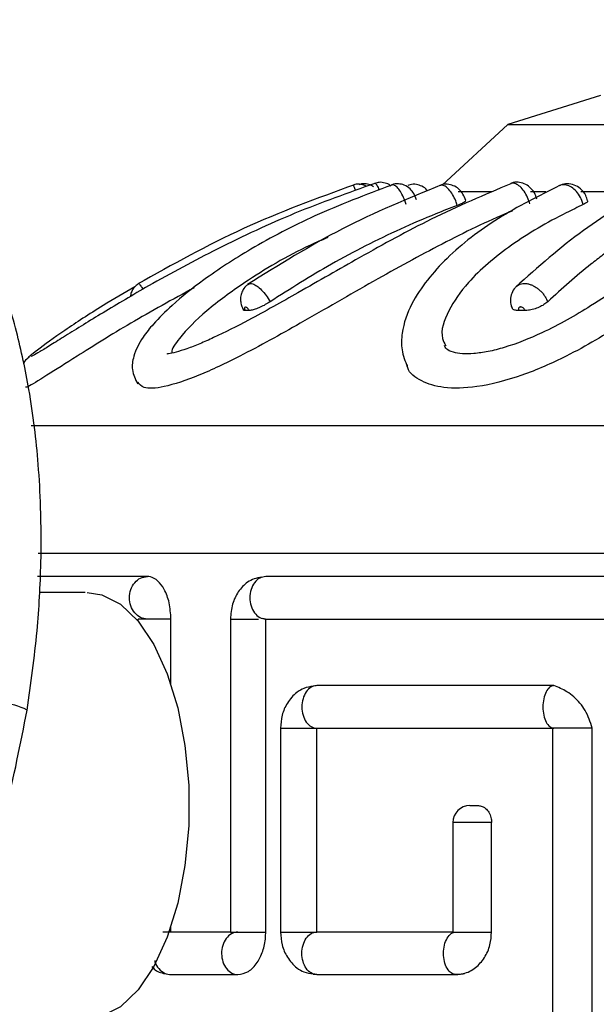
# Model space of a CAD drawing. Header units: millimetres. Extents: x 67.9 to 154, y 110.8 to 178.6.
# Tile 28 of 109: x 78.9 to 80.3, y 118.2 to 120.6. Entities that reach past the tile are written whole.
import ezdxf

# ---------------------------------------------------------------- set-up
doc = ezdxf.new("R2010")
doc.units = ezdxf.units.MM

msp = doc.modelspace()

# ---------------------------------------------------------------- linework, layer by layer
at = {"color": 7, "linetype": 'Continuous', "lineweight": 25}
for p, q in [((80.3122, 120.3731), (80.0945, 120.3054)), ((80.0945, 120.3054), (79.9406, 120.163)), ((80.0945, 120.3054), (81.9435, 120.3054)), ((79.9777, 120.1481), (80.0564, 120.1481)), ((80.1483, 120.1481), (80.1844, 120.1481)), ((80.2665, 120.1481), (80.413, 120.1481)), ((79.4871, 119.8683), (79.478, 119.8683)), ((80.1357, 119.8683), (80.1201, 119.8683)), ((78.9748, 119.5981), (82.1665, 119.5981)), ((78.9915, 119.2981), (82.1665, 119.2981)), ((79.2478, 119.2437), (78.9892, 119.2437)), ((81.3898, 119.2437), (79.5259, 119.2437)), ((79.1016, 119.2059), (78.9935, 119.2059)), ((79.2252, 119.1438), (79.2252, 119.1401)), ((79.3032, 118.9908), (79.3032, 119.1437)), ((79.4429, 119.1438), (79.4429, 118.4085)), ((79.5259, 118.4089), (79.5259, 119.1437)), ((79.5259, 119.1437), (81.3898, 119.1437)), ((80.2029, 118.9874), (79.646, 118.9874)), ((79.5606, 118.8877), (79.5606, 118.4086)), ((79.6457, 118.4089), (79.6457, 118.8874)), ((79.646, 118.8874), (80.2029, 118.8874)), ((80.1996, 118.8877), (80.1996, 118.1689)), ((80.2932, 118.1692), (80.2932, 118.8874)), ((80.0056, 118.7059), (80.0237, 118.7059)), ((79.9656, 118.6659), (79.9656, 118.4086)), ((80.0566, 118.4089), (80.0566, 118.6659)), ((79.3032, 118.4089), (79.3032, 118.4211)), ((79.4429, 118.4089), (79.3032, 118.4089)), ((79.9656, 118.4089), (79.646, 118.4089)), ((79.3032, 118.3089), (79.4605, 118.3089)), ((79.637, 118.3097), (79.646, 118.3089)), ((79.646, 118.3089), (79.9731, 118.3089))]:
    msp.add_line(p, q, dxfattribs=at)
at = {"color": 1, "linetype": 'Continuous', "lineweight": 25}
msp.add_line((80.0566, 118.6659), (79.9656, 118.6659), dxfattribs=at)
at = {"color": 7, "linetype": 'Continuous', "lineweight": 25, "flags": 128}
msp.add_lwpolyline([(79.1064, 119.2059), (79.1405, 119.2009), (79.1847, 119.1784), (79.2261, 119.139), (79.2632, 119.0838), (79.2946, 119.015), (79.3192, 118.9351), (79.3361, 118.8468), (79.3448, 118.7535), (79.3448, 118.6584), (79.3361, 118.5651), (79.3192, 118.4768), (79.2946, 118.3969), (79.2632, 118.3281), (79.2261, 118.2729), (79.1847, 118.2334), (79.1405, 118.211), (79.1064, 118.2059)], dxfattribs=at)
at = {"color": 1, "linetype": 'Continuous', "lineweight": 25}
msp.add_arc((78.903, 118.8161), 0.1295, 61.4541, 88.8046, dxfattribs=at)
at = {"color": 7, "linetype": 'Continuous', "lineweight": 25}
msp.add_arc((80.0056, 118.6659), 0.04, 90, 180, dxfattribs=at)
for points, knots in [([(78.9649, 118.9299), (78.9737, 118.9918), (78.9901, 119.1063), (78.9986, 119.2661), (78.9982, 119.3966), (78.9923, 119.5026), (78.983, 119.5948), (78.9676, 119.6995), (78.9413, 119.8227), (78.8973, 119.9645), (78.8358, 120.1046), (78.76, 120.2285), (78.6794, 120.3254), (78.5991, 120.3996), (78.5137, 120.4597), (78.4275, 120.5028), (78.34, 120.5319), (78.2496, 120.5493), (78.1513, 120.5521), (78.0482, 120.5375), (77.9452, 120.5035), (77.8488, 120.4543), (77.7962, 120.4023), (77.7741, 120.3804)], [0, 0, 0, 0, 0.0717071, 0.1325124, 0.1821611, 0.2206371, 0.254089, 0.2886061, 0.3425649, 0.4002044, 0.4623507, 0.5235986, 0.5746621, 0.6161278, 0.6588164, 0.7052086, 0.7381847, 0.776758, 0.8238683, 0.8651978, 0.9110025, 0.9625713, 1, 1, 1, 1]), ([(79.7824, 120.1668), (79.7195, 120.1444), (79.5942, 120.0999), (79.4171, 120.0168), (79.2652, 119.9355), (79.1442, 119.864), (79.0674, 119.8163), (79.0203, 119.7868), (78.9945, 119.771), (78.9777, 119.7613), (78.975, 119.7606), (78.9736, 119.7603)], [0, 0, 0, 0, 0.193227, 0.384422, 0.560586, 0.683457, 0.797592, 0.851538, 0.903341, 0.952703, 1, 1, 1, 1]), ([(79.822, 120.163), (79.7608, 120.1398), (79.6446, 120.0958), (79.4961, 120.0179), (79.3852, 119.9459), (79.3097, 119.8858), (79.2648, 119.8408), (79.2349, 119.8041), (79.215, 119.7665), (79.2096, 119.7266), (79.2196, 119.7069), (79.225, 119.6962)], [0, 0, 0, 0, 0.203782, 0.387605, 0.54144, 0.6624, 0.751111, 0.811955, 0.888847, 0.939762, 1, 1, 1, 1]), ([(79.7342, 120.1636), (79.6463, 120.1315), (79.4703, 120.0672), (79.3066, 119.9759), (79.2246, 119.9302)], [0, 0, 0, 0, 0.499014, 1, 1, 1, 1]), ([(80.102, 120.1661), (80.0397, 120.1397), (79.922, 120.0897), (79.758, 119.9994), (79.6135, 119.9166), (79.4968, 119.8508), (79.4183, 119.8109), (79.3701, 119.7896), (79.3396, 119.7778), (79.3135, 119.7698), (79.2988, 119.7666), (79.293, 119.7664), (79.2937, 119.766), (79.2938, 119.7659)], [0, 0, 0, 0, 0.22713, 0.42942, 0.593764, 0.721369, 0.812071, 0.849904, 0.889697, 0.930866, 0.973074, 0.994644, 1, 1, 1, 1]), ([(79.9389, 120.1632), (79.8604, 120.131), (79.703, 120.0666), (79.5566, 119.975), (79.4833, 119.9291)], [0, 0, 0, 0, 0.499049, 1, 1, 1, 1]), ([(79.7627, 120.1594), (79.7615, 120.1602), (79.7566, 120.1634), (79.7459, 120.1649), (79.7358, 120.165), (79.7314, 120.1625), (79.7311, 120.1624)], [0, 0, 0, 0, 0.125959, 0.532574, 0.972339, 1, 1, 1, 1]), ([(79.7789, 120.1589), (79.7774, 120.16), (79.7723, 120.1636), (79.7613, 120.166), (79.7507, 120.1663), (79.7455, 120.1637), (79.7447, 120.1633)], [0, 0, 0, 0, 0.1536843, 0.5221426, 0.9208359, 1, 1, 1, 1]), ([(79.8197, 120.1603), (79.8192, 120.1609), (79.8157, 120.1645), (79.8062, 120.1681), (79.7936, 120.1703), (79.7857, 120.1678), (79.7823, 120.1667)], [0, 0, 0, 0, 0.058168, 0.383249, 0.734245, 1, 1, 1, 1]), ([(79.8799, 120.1282), (79.878, 120.1333), (79.8747, 120.1428), (79.865, 120.1548), (79.8525, 120.1633), (79.8375, 120.1663), (79.8267, 120.166), (79.822, 120.1633), (79.8216, 120.1631)], [0, 0, 0, 0, 0.2091177, 0.3874992, 0.6039875, 0.7882738, 0.9824788, 1, 1, 1, 1]), ([(80.2165, 120.1615), (80.1672, 120.1371), (80.0693, 120.0885), (79.9671, 120.0095), (79.9042, 119.9404), (79.865, 119.8824), (79.8456, 119.8256), (79.8438, 119.7745), (79.8534, 119.7493), (79.8584, 119.7363)], [0, 0, 0, 0, 0.242277, 0.481647, 0.596815, 0.713622, 0.845902, 0.920071, 1, 1, 1, 1]), ([(79.9063, 120.1487), (79.9058, 120.1495), (79.9027, 120.1544), (79.8934, 120.1604), (79.8798, 120.1649), (79.8677, 120.1653), (79.8617, 120.1623), (79.86, 120.1615)], [0, 0, 0, 0, 0.053948, 0.342428, 0.610066, 0.895491, 1, 1, 1, 1]), ([(79.9957, 120.1263), (79.9939, 120.1315), (79.9903, 120.1419), (79.98, 120.154), (79.967, 120.1622), (79.9524, 120.1652), (79.9412, 120.1648), (79.9363, 120.162), (79.9357, 120.1616)], [0, 0, 0, 0, 0.207571, 0.410682, 0.599025, 0.783296, 0.975027, 1, 1, 1, 1]), ([(80.6873, 120.1625), (80.6427, 120.1329), (80.5592, 120.0775), (80.4323, 119.9763), (80.3052, 119.8863), (80.189, 119.8197), (80.1024, 119.7849), (80.0485, 119.7714), (80.015, 119.7666), (79.9865, 119.7662), (79.9626, 119.7706), (79.9478, 119.7787), (79.9465, 119.7833), (79.9458, 119.7859)], [0, 0, 0, 0, 0.2199843, 0.4115325, 0.5637508, 0.6772389, 0.7569681, 0.7922509, 0.8254952, 0.8569661, 0.8910042, 0.9380293, 1, 1, 1, 1]), ([(80.1629, 120.1296), (80.1613, 120.1348), (80.1578, 120.1456), (80.1472, 120.1582), (80.1337, 120.1668), (80.1188, 120.1699), (80.1072, 120.1695), (80.102, 120.1664), (80.1013, 120.166)], [0, 0, 0, 0, 0.196639, 0.413104, 0.594919, 0.779878, 0.96896, 1, 1, 1, 1]), ([(80.4392, 120.1608), (80.383, 120.1282), (80.2703, 120.0629), (80.1657, 119.9701), (80.1134, 119.9236)], [0, 0, 0, 0, 0.499228, 1, 1, 1, 1]), ([(80.282, 120.1258), (80.2809, 120.1301), (80.2779, 120.141), (80.2666, 120.1544), (80.251, 120.1638), (80.2345, 120.1665), (80.2219, 120.1653), (80.2164, 120.1616), (80.2154, 120.161)], [0, 0, 0, 0, 0.15271, 0.386217, 0.583255, 0.772034, 0.959547, 1, 1, 1, 1]), ([(79.9759, 120.115), (79.9591, 120.1085), (79.8861, 120.0803), (79.7872, 120.0346), (79.6571, 119.9657), (79.5836, 119.919), (79.5359, 119.8888)], [0, 0, 0, 0, 0.110204, 0.477686, 0.661325, 1, 1, 1, 1]), ([(80.754, 120.1188), (80.7436, 120.1123), (80.6985, 120.0844), (80.6207, 120.0266), (80.5073, 119.9381), (80.38, 119.8451), (80.2483, 119.7663), (80.1275, 119.7132), (80.0249, 119.6865), (79.9426, 119.6841), (79.8894, 119.7019), (79.8604, 119.7221), (79.859, 119.7385), (79.8588, 119.7409)], [0, 0, 0, 0, 0.0445371, 0.1932755, 0.3416511, 0.491756, 0.6114075, 0.6951098, 0.7794405, 0.8514574, 0.9169071, 0.9879646, 1, 1, 1, 1]), ([(80.2718, 120.117), (80.2585, 120.1106), (80.1997, 120.0824), (80.0996, 120.024), (80.0051, 119.9438), (79.9524, 119.868), (79.9339, 119.8147), (79.9459, 119.7911), (79.9487, 119.7855)], [0, 0, 0, 0, 0.075005, 0.331388, 0.58665, 0.765065, 0.944424, 1, 1, 1, 1]), ([(79.9956, 120.1262), (79.9957, 120.1258), (79.996, 120.1248), (79.9916, 120.1218), (79.9844, 120.1183), (79.9783, 120.1159), (79.9759, 120.115)], [0, 0, 0, 0, 0.201786, 0.502135, 0.802471, 1, 1, 1, 1]), ([(80.4987, 120.115), (80.4868, 120.1085), (80.4551, 120.0911), (80.4044, 120.0599), (80.3562, 120.027), (80.3182, 119.999), (80.2821, 119.9709), (80.2386, 119.9349), (80.2051, 119.9042), (80.1884, 119.8888)], [0, 0, 0, 0, 0.11019, 0.293805, 0.477692, 0.569487, 0.661315, 0.830552, 1, 1, 1, 1]), ([(80.2821, 120.1258), (80.2822, 120.1252), (80.2825, 120.1236), (80.2785, 120.1204), (80.2738, 120.118), (80.2718, 120.117)], [0, 0, 0, 0, 0.2941133, 0.7080816, 1, 1, 1, 1]), ([(80.1059, 120.1023), (80.1035, 120.1012), (80.0477, 120.0785), (79.9412, 120.0264), (79.7796, 119.9381), (79.6199, 119.845), (79.4782, 119.7663), (79.3663, 119.7132), (79.2868, 119.6868), (79.2382, 119.6834), (79.2291, 119.6949), (79.2253, 119.6997)], [0, 0, 0, 0, 0.008, 0.179874, 0.351329, 0.524782, 0.663045, 0.759767, 0.857215, 0.940434, 1, 1, 1, 1]), ([(79.6715, 120.0397), (79.6578, 120.0338), (79.5862, 120.0031), (79.4879, 119.9437), (79.3825, 119.8672), (79.3281, 119.8113), (79.3036, 119.7769), (79.3054, 119.7691), (79.3055, 119.7685)], [0, 0, 0, 0, 0.076843, 0.400942, 0.627471, 0.855198, 0.987837, 1, 1, 1, 1]), ([(79.2278, 119.9314), (79.2249, 119.9297), (79.2183, 119.9257), (79.212, 119.9162), (79.2086, 119.9075), (79.2083, 119.9026), (79.2083, 119.9011)], [0, 0, 0, 0, 0.268149, 0.607394, 0.885274, 1, 1, 1, 1]), ([(79.4857, 119.9299), (79.4834, 119.9286), (79.4771, 119.9248), (79.4707, 119.9149), (79.4667, 119.9029), (79.4663, 119.8911), (79.4684, 119.88), (79.4719, 119.8733), (79.4736, 119.87)], [0, 0, 0, 0, 0.112751, 0.32295, 0.500504, 0.668745, 0.840373, 1, 1, 1, 1]), ([(79.3575, 119.9218), (79.3071, 119.8941), (79.2093, 119.8405), (79.0902, 119.766), (79.0079, 119.7138), (78.9644, 119.6869), (78.9624, 119.6879), (78.9616, 119.6882)], [0, 0, 0, 0, 0.273155, 0.529439, 0.708723, 0.889352, 1, 1, 1, 1]), ([(79.2183, 119.924), (79.1929, 119.9092), (79.1328, 119.8742), (79.0515, 119.8206), (78.9944, 119.7797), (78.9692, 119.7596), (78.9671, 119.7566), (78.9661, 119.7552)], [0, 0, 0, 0, 0.200971, 0.475578, 0.741299, 0.871509, 1, 1, 1, 1]), ([(80.1154, 119.9248), (80.1144, 119.9241), (80.1089, 119.9201), (80.1033, 119.909), (80.1004, 119.8941), (80.1012, 119.8822), (80.104, 119.8763), (80.1048, 119.8747)], [0, 0, 0, 0, 0.067934, 0.370055, 0.641995, 0.906839, 1, 1, 1, 1]), ([(79.5359, 119.8888), (79.5323, 119.8865), (79.525, 119.8819), (79.5127, 119.8758), (79.5011, 119.8711), (79.4923, 119.8687), (79.4886, 119.8684), (79.4871, 119.8683)], [0, 0, 0, 0, 0.214672, 0.429345, 0.644018, 0.858696, 1, 1, 1, 1]), ([(80.1884, 119.8888), (80.1856, 119.8865), (80.1801, 119.8819), (80.1683, 119.8758), (80.1555, 119.8711), (80.1441, 119.8687), (80.1381, 119.8684), (80.1357, 119.8683)], [0, 0, 0, 0, 0.214672, 0.429345, 0.644018, 0.858696, 1, 1, 1, 1]), ([(79.478, 119.8683), (79.476, 119.8683), (79.4736, 119.8684), (79.4736, 119.8698), (79.4736, 119.8701)], [0, 0, 0, 0, 0.826741, 1, 1, 1, 1]), ([(79.4871, 119.8683), (79.4865, 119.8692), (79.4854, 119.8711), (79.4833, 119.8736), (79.481, 119.8755), (79.4793, 119.8764), (79.4778, 119.8767), (79.4767, 119.8762), (79.4761, 119.8748), (79.4762, 119.8726), (79.477, 119.8703), (79.4777, 119.8688), (79.478, 119.8683)], [0, 0, 0, 0, 0.10322, 0.212667, 0.322106, 0.431531, 0.500008, 0.609418, 0.718828, 0.828244, 0.937674, 1, 1, 1, 1]), ([(80.1201, 119.8683), (80.1169, 119.8685), (80.1105, 119.869), (80.1054, 119.8715), (80.105, 119.874), (80.1048, 119.8748)], [0, 0, 0, 0, 0.415506, 0.831016, 1, 1, 1, 1]), ([(80.1357, 119.8683), (80.1352, 119.8692), (80.1343, 119.8711), (80.132, 119.8736), (80.1293, 119.8755), (80.1268, 119.8764), (80.1244, 119.8767), (80.1222, 119.8762), (80.1204, 119.8748), (80.1195, 119.8726), (80.1195, 119.8703), (80.12, 119.8688), (80.1201, 119.8683)], [0, 0, 0, 0, 0.10322, 0.212667, 0.322106, 0.431531, 0.500008, 0.609418, 0.718828, 0.828244, 0.937674, 1, 1, 1, 1]), ([(78.9705, 119.7592), (78.9663, 119.7561), (78.9603, 119.7518), (78.9572, 119.7451), (78.9563, 119.7433)], [0, 0, 0, 0, 0.7180162, 1, 1, 1, 1]), ([(79.3032, 119.1437), (79.3023, 119.1568), (79.3007, 119.1825), (79.2885, 119.2138), (79.2727, 119.2347), (79.2585, 119.2429), (79.2501, 119.2435), (79.2478, 119.2437)], [0, 0, 0, 0, 0.249924, 0.489318, 0.702993, 0.917277, 1, 1, 1, 1]), ([(79.5168, 119.2421), (79.5106, 119.2411), (79.499, 119.2393), (79.4792, 119.2286), (79.4606, 119.2093), (79.4458, 119.1786), (79.4439, 119.1557), (79.4429, 119.1437)], [0, 0, 0, 0, 0.1582067, 0.2938221, 0.5309811, 0.7539112, 1, 1, 1, 1]), ([(79.5259, 119.2437), (79.5211, 119.2429), (79.5113, 119.2414), (79.4989, 119.2299), (79.4906, 119.2133), (79.4877, 119.1937), (79.4906, 119.174), (79.4989, 119.1575), (79.5113, 119.1459), (79.5211, 119.1444), (79.5259, 119.1437)], [0, 0, 0, 0, 0.125, 0.25, 0.375, 0.5, 0.625, 0.75, 0.875, 1, 1, 1, 1]), ([(79.3032, 119.1437), (79.3029, 119.1437), (79.2973, 119.1437), (79.2846, 119.1437), (79.2646, 119.1437), (79.2461, 119.1437), (79.2324, 119.1437), (79.2253, 119.1437), (79.2259, 119.1437), (79.2261, 119.1437)], [0, 0, 0, 0, 0.008129, 0.189412, 0.370695, 0.551978, 0.733262, 0.914545, 1, 1, 1, 1]), ([(79.4434, 119.1437), (79.4437, 119.1437), (79.4444, 119.1437), (79.4545, 119.1437), (79.4701, 119.1437), (79.4897, 119.1437), (79.5025, 119.1437), (79.509, 119.1437)], [0, 0, 0, 0, 0.172471, 0.379354, 0.586236, 0.793118, 1, 1, 1, 1]), ([(79.5256, 119.1438), (79.5244, 119.1438), (79.5215, 119.1438), (79.5188, 119.1446), (79.5172, 119.1451)], [0, 0, 0, 0, 0.4310378, 1, 1, 1, 1]), ([(79.5259, 119.1437), (79.5259, 119.1437), (79.5259, 119.1437), (79.5259, 119.1437), (79.5259, 119.1437), (79.5259, 119.1437), (79.5259, 119.1437), (79.5259, 119.1437), (79.5259, 119.1437), (79.5259, 119.1437), (79.5259, 119.1437), (79.5259, 119.1437), (79.5259, 119.1437)], [0, 0, 0, 0, 0.04255, 0.05977, 0.072528, 0.088904, 0.159326, 0.231004, 0.379604, 0.534692, 0.689715, 1, 1, 1, 1]), ([(79.6377, 118.986), (79.6302, 118.9849), (79.6168, 118.9828), (79.5951, 118.97), (79.5762, 118.9487), (79.5629, 118.9185), (79.5614, 118.8977), (79.5606, 118.8874)], [0, 0, 0, 0, 0.183525, 0.332576, 0.578345, 0.791374, 1, 1, 1, 1]), ([(79.646, 118.9874), (79.6426, 118.987), (79.6345, 118.986), (79.623, 118.9769), (79.6141, 118.9615), (79.6101, 118.9423), (79.6115, 118.9224), (79.6182, 118.9048), (79.6291, 118.8922), (79.6392, 118.8877), (79.6449, 118.8875), (79.646, 118.8874)], [0, 0, 0, 0, 0.094835, 0.21978, 0.344724, 0.469668, 0.594613, 0.719557, 0.844502, 0.969446, 1, 1, 1, 1]), ([(80.2029, 118.9874), (80.2004, 118.987), (80.1945, 118.986), (80.1862, 118.9769), (80.1797, 118.9615), (80.1767, 118.9423), (80.1777, 118.9224), (80.1826, 118.9048), (80.1906, 118.8922), (80.1979, 118.8877), (80.2021, 118.8875), (80.2029, 118.8874)], [0, 0, 0, 0, 0.094835, 0.21978, 0.344724, 0.469669, 0.594613, 0.719557, 0.844502, 0.969446, 1, 1, 1, 1]), ([(80.2932, 118.8874), (80.2886, 118.9019), (80.2816, 118.9234), (80.2645, 118.9466), (80.25, 118.9614), (80.2299, 118.9768), (80.2134, 118.9833), (80.2029, 118.9874)], [0, 0, 0, 0, 0.302965, 0.45066, 0.598311, 0.745925, 1, 1, 1, 1]), ([(78.1973, 117.6111), (78.2663, 117.6663), (78.3924, 117.7671), (78.5407, 117.9333), (78.6458, 118.0786), (78.7101, 118.1859), (78.749, 118.259), (78.772, 118.3053), (78.7939, 118.3522), (78.8244, 118.4221), (78.868, 118.536), (78.9225, 118.7105), (78.9496, 118.8508), (78.9649, 118.9299)], [0, 0, 0, 0, 0.175775, 0.321057, 0.436022, 0.524652, 0.562031, 0.594878, 0.623285, 0.660495, 0.739529, 0.853026, 1, 1, 1, 1]), ([(79.5613, 118.8874), (79.5614, 118.8874), (79.5617, 118.8874), (79.571, 118.8874), (79.5862, 118.8874), (79.6054, 118.8874), (79.6253, 118.8874), (79.6387, 118.8874), (79.6446, 118.8874), (79.6457, 118.8874)], [0, 0, 0, 0, 0.124393, 0.291372, 0.45835, 0.625329, 0.792307, 0.959286, 1, 1, 1, 1]), ([(79.6457, 118.8874), (79.6457, 118.8875), (79.6457, 118.8875), (79.6458, 118.8875), (79.6459, 118.8875), (79.6459, 118.8875), (79.646, 118.8875), (79.646, 118.8875), (79.646, 118.8875), (79.646, 118.8875)], [0, 0, 0, 0, 0.135286, 0.216842, 0.47644, 0.737743, 0.868185, 0.972102, 1, 1, 1, 1]), ([(80.2932, 118.8874), (80.2902, 118.8874), (80.2835, 118.8874), (80.2672, 118.8874), (80.2475, 118.8874), (80.2281, 118.8874), (80.2119, 118.8874), (80.2016, 118.8874), (80.1981, 118.8874), (80.2015, 118.8874), (80.2029, 118.8874)], [0, 0, 0, 0, 0.107096, 0.24024, 0.373384, 0.506528, 0.639672, 0.772816, 0.90596, 1, 1, 1, 1]), ([(80.0237, 118.7059), (80.0265, 118.7057), (80.0329, 118.7051), (80.0424, 118.6998), (80.0505, 118.6904), (80.0557, 118.6786), (80.0563, 118.67), (80.0566, 118.6659)], [0, 0, 0, 0, 0.161116, 0.375773, 0.590431, 0.805099, 1, 1, 1, 1]), ([(79.3032, 118.4089), (79.3029, 118.4089), (79.2973, 118.4089), (79.2907, 118.4089), (79.2844, 118.4089)], [0, 0, 0, 0, 0.042916, 1, 1, 1, 1]), ([(79.4605, 118.4089), (79.4603, 118.4089), (79.4551, 118.4088), (79.4448, 118.4059), (79.4322, 118.3945), (79.4238, 118.3776), (79.4211, 118.358), (79.4244, 118.3384), (79.4332, 118.322), (79.4459, 118.3109), (79.4557, 118.3095), (79.4605, 118.3089)], [0, 0, 0, 0, 0.005685, 0.130672, 0.255659, 0.380645, 0.505632, 0.630619, 0.755606, 0.880593, 1, 1, 1, 1]), ([(79.4434, 118.4089), (79.4437, 118.4089), (79.4444, 118.4089), (79.4545, 118.4089), (79.4702, 118.4089), (79.4895, 118.4089), (79.5096, 118.4089), (79.5204, 118.4089), (79.5259, 118.4089)], [0, 0, 0, 0, 0.1429519, 0.3143834, 0.4858148, 0.6572463, 0.8286777, 1, 1, 1, 1]), ([(79.4605, 118.3089), (79.469, 118.3104), (79.4855, 118.3133), (79.5061, 118.3348), (79.5199, 118.3633), (79.5254, 118.3892), (79.5257, 118.4046), (79.5259, 118.4089)], [0, 0, 0, 0, 0.250815, 0.490727, 0.70452, 0.919151, 1, 1, 1, 1]), ([(79.5606, 118.4089), (79.5614, 118.3986), (79.5629, 118.3778), (79.5762, 118.3476), (79.5951, 118.3263), (79.6168, 118.3135), (79.6303, 118.3114), (79.6377, 118.3103)], [0, 0, 0, 0, 0.208603, 0.421627, 0.667399, 0.816423, 1, 1, 1, 1]), ([(79.5613, 118.4089), (79.5614, 118.4089), (79.5617, 118.4089), (79.571, 118.4089), (79.5862, 118.4089), (79.6054, 118.4089), (79.6253, 118.4089), (79.6387, 118.4089), (79.6446, 118.4089), (79.6457, 118.4089)], [0, 0, 0, 0, 0.124394, 0.291373, 0.458351, 0.62533, 0.792309, 0.959288, 1, 1, 1, 1]), ([(79.646, 118.3089), (79.6426, 118.3093), (79.6345, 118.3103), (79.623, 118.3194), (79.6141, 118.3348), (79.6101, 118.354), (79.6115, 118.3739), (79.6182, 118.3915), (79.6291, 118.4041), (79.6392, 118.4086), (79.6449, 118.4088), (79.646, 118.4089)], [0, 0, 0, 0, 0.0948334, 0.2197778, 0.3447222, 0.4696666, 0.594611, 0.7195554, 0.8444998, 0.9694442, 1, 1, 1, 1]), ([(79.646, 118.4088), (79.646, 118.4088), (79.646, 118.4088), (79.646, 118.4088), (79.646, 118.4088), (79.646, 118.4088), (79.6459, 118.4088), (79.6459, 118.4088), (79.6458, 118.4088), (79.6457, 118.4088), (79.6457, 118.4088), (79.6457, 118.4088), (79.6457, 118.4089)], [0, 0, 0, 0, 0.018521, 0.0327148, 0.0508818, 0.0975418, 0.3154097, 0.5332399, 0.7586897, 0.8607328, 0.9444381, 1, 1, 1, 1]), ([(79.9731, 118.3089), (79.9702, 118.3093), (79.9634, 118.3103), (79.9538, 118.3194), (79.9463, 118.3348), (79.9429, 118.354), (79.9441, 118.3739), (79.9497, 118.3915), (79.9589, 118.4041), (79.9674, 118.4086), (79.9722, 118.4088), (79.9731, 118.4089)], [0, 0, 0, 0, 0.0948332, 0.2197776, 0.344722, 0.4696664, 0.5946108, 0.7195552, 0.8444996, 0.969444, 1, 1, 1, 1]), ([(79.966, 118.4089), (79.9659, 118.4089), (79.9656, 118.4089), (79.9748, 118.4089), (79.9896, 118.4089), (80.0086, 118.4089), (80.0285, 118.4089), (80.0456, 118.4089), (80.0532, 118.4089), (80.0566, 118.4089)], [0, 0, 0, 0, 0.146977, 0.293954, 0.440931, 0.587908, 0.734885, 0.881862, 1, 1, 1, 1]), ([(79.9731, 118.3089), (79.9841, 118.3104), (80.0002, 118.3125), (80.0229, 118.3275), (80.0409, 118.3475), (80.0542, 118.3773), (80.0558, 118.3988), (80.0566, 118.4089)], [0, 0, 0, 0, 0.254738, 0.37569, 0.593741, 0.809638, 1, 1, 1, 1]), ([(79.2649, 118.3423), (79.2651, 118.3412), (79.2662, 118.3336), (79.2743, 118.3221), (79.2875, 118.3109), (79.2981, 118.3095), (79.3032, 118.3089)], [0, 0, 0, 0, 0.057599, 0.376479, 0.695358, 1, 1, 1, 1]), ([(79.2579, 118.3281), (79.2606, 118.3252), (79.2704, 118.3146), (79.2835, 118.3122), (79.293, 118.3105)], [0, 0, 0, 0, 0.267659, 1, 1, 1, 1]), ([(79.9668, 118.31), (79.9714, 118.3098), (79.9802, 118.3092), (79.989, 118.3108), (79.9932, 118.3116)], [0, 0, 0, 0, 0.5166, 1, 1, 1, 1])]:
    msp.add_open_spline(points, degree=3, knots=knots, dxfattribs=at)
at = {"color": 1, "linetype": 'Continuous', "lineweight": 25}
for points, knots in [([(79.7371, 120.1499), (79.7368, 120.1507), (79.7349, 120.1555), (79.7327, 120.1603), (79.7312, 120.1631), (79.7311, 120.1625), (79.731, 120.1625)], [0, 0, 0, 0, 0.088543, 0.535931, 0.98333, 1, 1, 1, 1]), ([(79.7931, 120.1514), (79.7922, 120.1532), (79.7895, 120.1593), (79.7857, 120.1651), (79.7831, 120.1678), (79.7824, 120.1672), (79.7823, 120.1671)], [0, 0, 0, 0, 0.175624, 0.563539, 0.951425, 1, 1, 1, 1]), ([(79.8562, 120.117), (79.8551, 120.1202), (79.8523, 120.1286), (79.8461, 120.1417), (79.8383, 120.1539), (79.8305, 120.1617), (79.8249, 120.1643), (79.8225, 120.1634), (79.8219, 120.1632)], [0, 0, 0, 0, 0.120211, 0.32322, 0.52634, 0.729434, 0.932357, 1, 1, 1, 1]), ([(79.9759, 120.115), (79.9748, 120.1186), (79.9719, 120.1275), (79.9651, 120.1408), (79.9564, 120.1529), (79.9473, 120.1607), (79.9403, 120.1632), (79.9371, 120.1622), (79.9362, 120.1619)], [0, 0, 0, 0, 0.132196, 0.329489, 0.526767, 0.724042, 0.921322, 1, 1, 1, 1]), ([(80.1464, 120.1188), (80.1452, 120.1226), (80.1425, 120.1317), (80.1355, 120.1453), (80.126, 120.1575), (80.1158, 120.1653), (80.1075, 120.168), (80.1033, 120.1668), (80.1019, 120.1665)], [0, 0, 0, 0, 0.135702, 0.327631, 0.519551, 0.71144, 0.903314, 1, 1, 1, 1]), ([(80.2718, 120.117), (80.2709, 120.1202), (80.2685, 120.1286), (80.2614, 120.1417), (80.2505, 120.1538), (80.238, 120.1619), (80.2271, 120.164), (80.2197, 120.1637), (80.2171, 120.1619), (80.2164, 120.1615)], [0, 0, 0, 0, 0.109174, 0.293543, 0.478014, 0.662461, 0.846753, 0.962346, 1, 1, 1, 1]), ([(79.2276, 119.9317), (79.2276, 119.9318), (79.2274, 119.9324), (79.2289, 119.9307), (79.2318, 119.9271), (79.2358, 119.921), (79.2376, 119.9183)], [0, 0, 0, 0, 0.02453, 0.278921, 0.68543, 1, 1, 1, 1]), ([(79.4862, 119.9303), (79.4874, 119.931), (79.4899, 119.9324), (79.4965, 119.931), (79.5053, 119.9264), (79.5162, 119.9167), (79.5272, 119.9038), (79.533, 119.8939), (79.5359, 119.8888)], [0, 0, 0, 0, 0.1215684, 0.2392207, 0.4272249, 0.6152448, 0.8032714, 1, 1, 1, 1]), ([(80.1153, 119.9252), (80.1156, 119.9256), (80.1173, 119.9274), (80.1212, 119.9296), (80.1268, 119.9315), (80.1337, 119.9321), (80.1411, 119.9313), (80.1488, 119.9291), (80.1559, 119.9259), (80.1628, 119.9216), (80.1694, 119.9164), (80.1754, 119.9104), (80.1807, 119.9037), (80.1852, 119.8964), (80.1873, 119.8914), (80.1884, 119.8888)], [0, 0, 0, 0, 0.023209, 0.103387, 0.181308, 0.261489, 0.360089, 0.438019, 0.51821, 0.596147, 0.676344, 0.754284, 0.834485, 0.915945, 1, 1, 1, 1])]:
    msp.add_open_spline(points, degree=3, knots=knots, dxfattribs=at)
at = {"color": 7, "linetype": 'Continuous', "lineweight": 25}
msp.add_open_spline([(79.2478, 119.1437), (79.2422, 119.1444), (79.2312, 119.1459), (79.2172, 119.1575), (79.2078, 119.174), (79.2046, 119.1937), (79.2078, 119.2133), (79.2172, 119.2299), (79.2312, 119.2414), (79.2422, 119.2429), (79.2478, 119.2437)], degree=3, dxfattribs=at)

doc.saveas('drawing.dxf')
